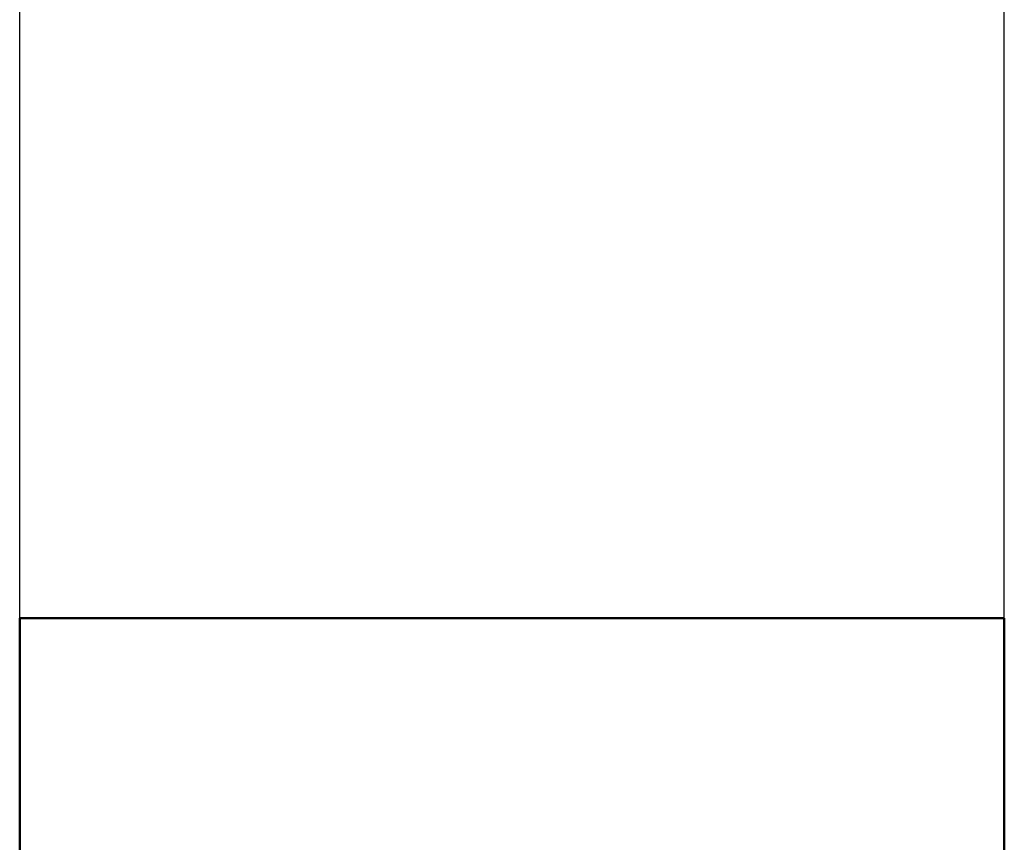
# Model space of a CAD drawing. Header units: millimetres. Extents: x -134 to 549, y -69 to 356.
# Tile 6 of 19: x 47 to 67, y 147 to 164. Entities that reach past the tile are written whole.
import ezdxf

# ---------------------------------------------------------------- set-up
doc = ezdxf.new("R2010")
doc.units = ezdxf.units.MM
doc.layers.add('Видимый контур (ГОСТ)', color=7, linetype='Continuous', lineweight=50)
doc.layers.add('Размер (ГОСТ)', color=7, linetype='Continuous', lineweight=25)
doc.styles.add('Обычный текст (ГОСТ)', font='GOST Common Italic.ttf')
doc.dimstyles.new('Обычный (ГОСТ)', dxfattribs={"dimtxt": 3.5, "dimasz": 3.5, "dimexe": 1, "dimexo": 0, "dimgap": 0.5, "dimtad": 1, "dimrnd": 1e-08, "dimtxsty": 'Обычный текст (ГОСТ)', "dimblk": 'Filled-1', "dimcen": 0.09, "dimdle": 15, "dimclrd": 256, "dimclre": 256, "dimclrt": 256, "dimazin": 2, "dimtfac": 0.714286, "dimtdec": 3, "dimtmove": 0, "dimatfit": 3, "dimfxl": 1, "dimtolj": 1, "dimlwd": 25, "dimlwe": 25, "dimarcsym": 0})

# ---------------------------------------------------------------- blocks, each defined once
blk = doc.blocks.new('Filled-1')
at = {"color": 0}
for p, q in [((0, 0), (-1, 0.1429)), ((-1, 0.1429), (-1, -0.1429)), ((-1, 0), (0, 0)), ((-1, -0.1429), (0, 0))]:
    blk.add_line(p, q, dxfattribs=at)
at = {"color": 0, "flags": 128}
blk.add_lwpolyline([(-1, -0.1429), (0, 0), (-1, 0.1429), (-1, -0.1429)], dxfattribs=at)
at = {"color": 0}
blk.add_solid([(-1, -0.1429), (0, 0), (-1, 0.1429), (-1, -0.1429)], dxfattribs=at)
blk = doc.blocks.new('*D10')
at = {"layer": 'Defpoints', "color": 0, "linetype": 'Continuous', "transparency": 16777216}
for p in [(66.899, 166.558), (46.899, 151.558), (66.899, 151.558)]:
    blk.add_point(p, dxfattribs=at)
at = {"layer": 'Размер (ГОСТ)', "linetype": 'Continuous', "lineweight": 25, "transparency": 16777216}
for p, q in [((46.899, 151.558), (46.899, 167.558)), ((66.899, 151.558), (66.899, 167.558)), ((50.399, 166.558), (63.399, 166.558))]:
    blk.add_line(p, q, dxfattribs=at)
at = {"layer": 'Размер (ГОСТ)', "linetype": 'Continuous', "lineweight": 25, "transparency": 16777216, "xscale": 3.5, "yscale": 3.5, "zscale": 3.5, "rotation": 180}
blk.add_blockref('Filled-1', (46.899, 166.558), dxfattribs=at)
at = {"layer": 'Размер (ГОСТ)', "linetype": 'Continuous', "lineweight": 25, "transparency": 16777216, "xscale": 3.5, "yscale": 3.5, "zscale": 3.5}
blk.add_blockref('Filled-1', (66.899, 166.558), dxfattribs=at)
at = {"layer": 'Размер (ГОСТ)', "linetype": 'Continuous', "lineweight": 25, "transparency": 16777216, "insert": (51.95, 170.558), "char_height": 3.5, "attachment_point": 1, "style": 'Обычный текст (ГОСТ)'}
blk.add_mtext('\\A1;20', dxfattribs=at)

msp = doc.modelspace()

# ---------------------------------------------------------------- linework, layer by layer
at = {"layer": 'Видимый контур (ГОСТ)'}
for p, q in [((46.8987, 117.3578), (46.8987, 151.5578)), ((46.8987, 151.5578), (66.8987, 151.5578)), ((66.8987, 117.3578), (66.8987, 151.5578))]:
    msp.add_line(p, q, dxfattribs=at)

# ---------------------------------------------------------------- dimensions: what is measured, and where the dimension line sits
at = {"layer": 'Размер (ГОСТ)', "linetype": 'Continuous', "lineweight": 25}
dim = msp.add_linear_dim(base=(66.8987, 166.5578), p1=(46.8987, 151.5578), p2=(66.8987, 151.5578), angle=180, dimstyle='Обычный (ГОСТ)', override={"dimgap": 0.5, "dimdec": 2, "dimtol": 0, "dimlim": 0, "dimtp": 0, "dimtm": 0, "dimtdec": 3, "dimtofl": 0, "dimatfit": 1}, dxfattribs=at)
dim.commit()
dim.dimension.update_dxf_attribs({"geometry": '*D10', "text_midpoint": (54.3987, 166.5578), "dimtype": 160})

doc.saveas('drawing.dxf')
